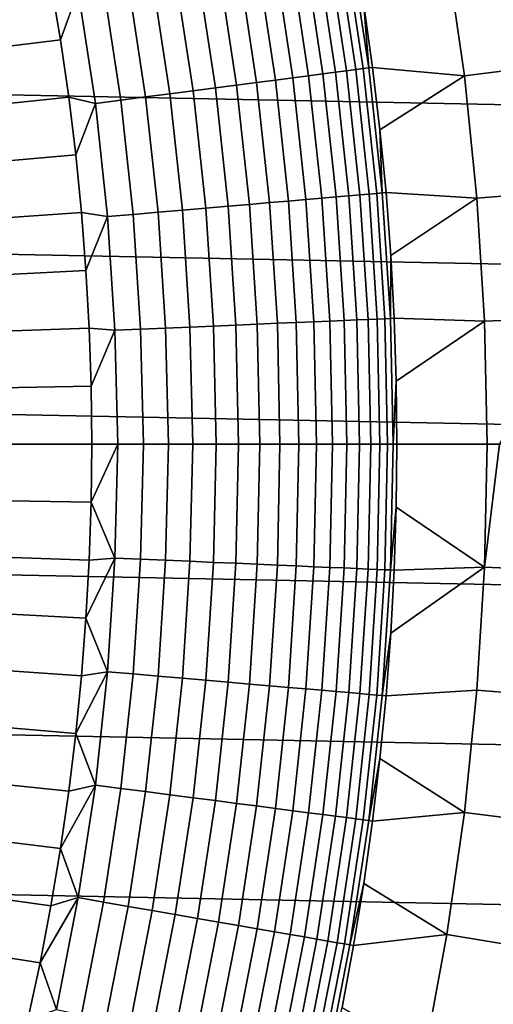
# Model space of a CAD drawing. Header units: metres. Extents: x -32 to 117, y -314 to 32.
# Tile 184 of 256: x 20.57 to 24.39, y -4.52 to 3.42. Entities that reach past the tile are written whole.
import ezdxf

# ---------------------------------------------------------------- set-up
doc = ezdxf.new("R2010")
doc.units = ezdxf.units.M
doc.layers.add('solid_24_501_064_XXX', color=7, linetype='CONTINUOUS')

msp = doc.modelspace()

# ---------------------------------------------------------------- linework, layer by layer
at = {"layer": 'solid_24_501_064_XXX'}
for points in [[(-32.089672, 5.148039, -303.5), (32.269005, 3.867984, -303.5), (32.397263, 2.582068, -303.5), (-32.269005, 3.867984, -303.5)], [(24.826681, 3.054045, 106.589211), (24.68145, 4.064149, 106.589211), (24.015507, 3.954492, 113.790924), (24.156818, 2.971642, 113.790924)], [(23.014109, 2.987892, 122.197731), (22.864254, 3.975244, 122.197731), (22.749454, 3.955284, 122.378937), (22.898556, 2.97289, 122.378937)], [(23.116467, 3.001181, 122.008636), (22.965946, 3.992924, 122.008636), (22.864254, 3.975244, 122.197731), (23.014109, 2.987892, 122.197731)], [(23.205103, 3.012688, 121.812614), (23.054007, 4.008235, 121.812614), (22.965946, 3.992924, 122.008636), (23.116467, 3.001181, 122.008636)], [(23.279562, 3.022355, 121.610687), (23.127979, 4.021096, 121.610687), (23.054007, 4.008235, 121.812614), (23.205103, 3.012688, 121.812614)], [(23.339457, 3.030131, 121.403885), (23.187483, 4.031441, 121.403885), (23.127979, 4.021096, 121.610687), (23.279562, 3.022355, 121.610687)], [(23.384478, 3.035976, 121.193291), (23.232212, 4.039218, 121.193291), (23.187483, 4.031441, 121.403885), (23.339457, 3.030131, 121.403885)], [(23.232212, 4.039218, 121.193291), (23.384478, 3.035976, 121.193291), (23.34355, 3.542931, 120.980194), (23.261915, 4.044371, 120.980194)], [(22.630318, 2.938065, 122.713974), (22.482964, 3.908951, 122.713974), (22.332645, 3.882817, 122.866074), (22.479015, 2.918421, 122.866074)], [(22.770407, 2.956252, 122.551315), (22.622139, 3.933149, 122.551315), (22.482964, 3.908951, 122.713974), (22.630318, 2.938065, 122.713974)], [(22.898556, 2.97289, 122.378937), (22.749454, 3.955284, 122.378937), (22.622139, 3.933149, 122.551315), (22.770407, 2.956252, 122.551315)], [(24.156818, 2.971642, 113.790924), (24.015507, 3.954492, 113.790924), (23.34355, 3.542931, 120.980194), (23.414375, 3.03985, 120.980194)], [(-32.269005, 3.867984, -303.5), (32.397263, 2.582068, -303.5), (32.474281, 1.29249, -303.5), (-32.397263, 2.582068, -303.5)], [(22.145941, 2.875179, 123.135521), (22.00174, 3.825284, 123.135521), (21.822857, 3.794183, 123.25148), (21.965885, 2.851802, 123.25148)], [(22.317278, 2.897423, 123.006828), (22.171961, 3.85488, 123.006828), (22.00174, 3.825284, 123.135521), (22.145941, 2.875179, 123.135521)], [(22.479015, 2.918421, 122.866074), (22.332645, 3.882817, 122.866074), (22.171961, 3.85488, 123.006828), (22.317278, 2.897423, 123.006828)], [(21.778042, 2.827415, 123.354111), (21.636236, 3.761737, 123.354111), (21.442841, 3.728113, 123.442886), (21.58338, 2.802142, 123.442886)], [(21.965885, 2.851802, 123.25148), (21.822857, 3.794183, 123.25148), (21.636236, 3.761737, 123.354111), (21.778042, 2.827415, 123.354111)], [(20.895185, 3.2618, 123.621208), (20.817915, 3.723239, 123.621208), (19.507751, 3.540042, 123.854294), (19.582272, 3.10143, 123.854294)], [(21.039743, 3.658029, 123.577095), (20.817915, 3.723239, 123.621208), (20.895185, 3.2618, 123.621208)], [(21.177641, 2.749465, 123.577095), (21.039743, 3.658029, 123.577095), (20.895185, 3.2618, 123.621208), (20.962227, 2.798769, 123.621208)], [(21.3829, 2.776114, 123.517342), (21.243668, 3.693484, 123.517342), (21.039743, 3.658029, 123.577095), (21.177641, 2.749465, 123.577095)], [(21.58338, 2.802142, 123.442886), (21.442841, 3.728113, 123.442886), (21.243668, 3.693484, 123.517342), (21.3829, 2.776114, 123.517342)], [(23.384478, 3.035976, 121.193291), (23.414375, 3.03985, 120.980194), (23.34355, 3.542931, 120.980194)], [(20.962227, 2.798769, 123.621208), (20.895185, 3.2618, 123.621208), (19.582272, 3.10143, 123.854294), (19.646933, 2.661259, 123.854294)], [(23.388035, 2.018018, 121.610687), (23.279562, 3.022355, 121.610687), (23.205103, 3.012688, 121.812614), (23.313231, 2.011564, 121.812614)], [(23.44821, 2.02321, 121.403885), (23.339457, 3.030131, 121.403885), (23.279562, 3.022355, 121.610687), (23.388035, 2.018018, 121.610687)], [(23.493443, 2.027113, 121.193291), (23.384478, 3.035976, 121.193291), (23.339457, 3.030131, 121.403885), (23.44821, 2.02321, 121.403885)], [(23.384478, 3.035976, 121.193291), (23.493443, 2.027113, 121.193291), (23.474361, 2.535362, 120.980194), (23.414375, 3.03985, 120.980194)], [(24.156818, 2.971642, 113.790924), (23.414375, 3.03985, 120.980194), (23.474361, 2.535362, 120.980194)], [(24.930592, 2.038859, 106.589211), (24.826681, 3.054045, 106.589211), (24.156818, 2.971642, 113.790924), (24.257925, 1.983847, 113.790924)], [(22.876507, 1.973881, 122.551315), (22.770407, 2.956252, 122.551315), (22.630318, 2.938065, 122.713974), (22.735767, 1.961738, 122.713974)], [(23.005255, 1.98499, 122.378937), (22.898556, 2.97289, 122.378937), (22.770407, 2.956252, 122.551315), (22.876507, 1.973881, 122.551315)], [(23.121346, 1.995007, 122.197731), (23.014109, 2.987892, 122.197731), (22.898556, 2.97289, 122.378937), (23.005255, 1.98499, 122.378937)], [(23.224182, 2.00388, 122.008636), (23.116467, 3.001181, 122.008636), (23.014109, 2.987892, 122.197731), (23.121346, 1.995007, 122.197731)], [(23.313231, 2.011564, 121.812614), (23.205103, 3.012688, 121.812614), (23.116467, 3.001181, 122.008636), (23.224182, 2.00388, 122.008636)], [(24.257925, 1.983847, 113.790924), (24.156818, 2.971642, 113.790924), (23.474361, 2.535362, 120.980194), (23.523478, 2.0297, 120.980194)], [(22.249132, 1.919749, 123.135521), (22.145941, 2.875179, 123.135521), (21.965885, 2.851802, 123.25148), (22.068239, 1.90414, 123.25148)], [(22.421268, 1.934601, 123.006828), (22.317278, 2.897423, 123.006828), (22.145941, 2.875179, 123.135521), (22.249132, 1.919749, 123.135521)], [(22.583759, 1.948622, 122.866074), (22.479015, 2.918421, 122.866074), (22.317278, 2.897423, 123.006828), (22.421268, 1.934601, 123.006828)], [(22.735767, 1.961738, 122.713974), (22.630318, 2.938065, 122.713974), (22.479015, 2.918421, 122.866074), (22.583759, 1.948622, 122.866074)], [(21.019011, 2.334378, 123.621208), (20.962227, 2.798769, 123.621208), (19.646933, 2.661259, 123.854294), (19.701698, 2.219752, 123.854294)], [(21.177641, 2.749465, 123.577095), (20.962227, 2.798769, 123.621208), (21.019011, 2.334378, 123.621208)], [(21.68395, 1.870983, 123.442886), (21.58338, 2.802142, 123.442886), (21.3829, 2.776114, 123.517342), (21.482538, 1.853604, 123.517342)], [(21.87952, 1.887857, 123.354111), (21.778042, 2.827415, 123.354111), (21.58338, 2.802142, 123.442886), (21.68395, 1.870983, 123.442886)], [(22.068239, 1.90414, 123.25148), (21.965885, 2.851802, 123.25148), (21.778042, 2.827415, 123.354111), (21.87952, 1.887857, 123.354111)], [(21.27632, 1.83581, 123.577095), (21.177641, 2.749465, 123.577095), (21.019011, 2.334378, 123.621208), (21.065504, 1.868854, 123.621208)], [(21.482538, 1.853604, 123.517342), (21.3829, 2.776114, 123.517342), (21.177641, 2.749465, 123.577095), (21.27632, 1.83581, 123.577095)], [(-32.397263, 2.582068, -303.5), (32.474281, 1.29249, -303.5), (32.5, 0, -303.5), (-32.474281, 1.29249, -303.5)], [(23.493443, 2.027113, 121.193291), (23.523478, 2.0297, 120.980194), (23.474361, 2.535362, 120.980194)], [(21.065504, 1.868854, 123.621208), (21.019011, 2.334378, 123.621208), (19.701698, 2.219752, 123.854294), (19.746544, 1.777133, 123.854294)], [(23.185768, 0.998428, 122.197731), (23.121346, 1.995007, 122.197731), (23.005255, 1.98499, 122.378937), (23.069353, 0.993415, 122.378937)], [(23.288891, 1.002869, 122.008636), (23.224182, 2.00388, 122.008636), (23.121346, 1.995007, 122.197731), (23.185768, 0.998428, 122.197731)], [(23.378187, 1.006714, 121.812614), (23.313231, 2.011564, 121.812614), (23.224182, 2.00388, 122.008636), (23.288891, 1.002869, 122.008636)], [(23.453201, 1.009944, 121.610687), (23.388035, 2.018018, 121.610687), (23.313231, 2.011564, 121.812614), (23.378187, 1.006714, 121.812614)], [(23.513542, 1.012543, 121.403885), (23.44821, 2.02321, 121.403885), (23.388035, 2.018018, 121.610687), (23.453201, 1.009944, 121.610687)], [(23.558901, 1.014496, 121.193291), (23.493443, 2.027113, 121.193291), (23.44821, 2.02321, 121.403885), (23.513542, 1.012543, 121.403885)], [(23.493443, 2.027113, 121.193291), (23.558901, 1.014496, 121.193291), (23.561703, 1.523098, 120.980194), (23.523478, 2.0297, 120.980194)], [(24.257925, 1.983847, 113.790924), (23.523478, 2.0297, 120.980194), (23.561703, 1.523098, 120.980194)], [(24.993006, 1.020278, 106.589211), (24.930592, 2.038859, 106.589211), (24.257925, 1.983847, 113.790924), (24.318655, 0.99275, 113.790924)], [(22.311125, 0.960764, 123.135521), (22.249132, 1.919749, 123.135521), (22.068239, 1.90414, 123.25148), (22.129726, 0.952953, 123.25148)], [(22.48374, 0.968197, 123.006828), (22.421268, 1.934601, 123.006828), (22.249132, 1.919749, 123.135521), (22.311125, 0.960764, 123.135521)], [(22.646683, 0.975214, 122.866074), (22.583759, 1.948622, 122.866074), (22.421268, 1.934601, 123.006828), (22.48374, 0.968197, 123.006828)], [(22.799114, 0.981778, 122.713974), (22.735767, 1.961738, 122.713974), (22.583759, 1.948622, 122.866074), (22.646683, 0.975214, 122.866074)], [(22.940247, 0.987855, 122.551315), (22.876507, 1.973881, 122.551315), (22.735767, 1.961738, 122.713974), (22.799114, 0.981778, 122.713974)], [(23.069353, 0.993415, 122.378937), (23.005255, 1.98499, 122.378937), (22.876507, 1.973881, 122.551315), (22.940247, 0.987855, 122.551315)], [(24.318655, 0.99275, 113.790924), (24.257925, 1.983847, 113.790924), (23.561703, 1.523098, 120.980194), (23.58902, 1.01579, 120.980194)], [(21.101688, 1.402427, 123.621208), (21.065504, 1.868854, 123.621208), (19.746544, 1.777133, 123.854294), (19.781448, 1.333626, 123.854294)], [(21.27632, 1.83581, 123.577095), (21.065504, 1.868854, 123.621208), (21.101688, 1.402427, 123.621208)], [(21.335602, 0.918756, 123.577095), (21.27632, 1.83581, 123.577095), (21.101688, 1.402427, 123.621208), (21.127548, 0.935323, 123.621208)], [(21.542393, 0.927661, 123.517342), (21.482538, 1.853604, 123.517342), (21.27632, 1.83581, 123.577095), (21.335602, 0.918756, 123.577095)], [(21.744368, 0.936358, 123.442886), (21.68395, 1.870983, 123.442886), (21.482538, 1.853604, 123.517342), (21.542393, 0.927661, 123.517342)], [(21.940481, 0.944803, 123.354111), (21.87952, 1.887857, 123.354111), (21.68395, 1.870983, 123.442886), (21.744368, 0.936358, 123.442886)], [(22.129726, 0.952953, 123.25148), (22.068239, 1.90414, 123.25148), (21.87952, 1.887857, 123.354111), (21.940481, 0.944803, 123.354111)], [(23.558901, 1.014496, 121.193291), (23.58902, 1.01579, 120.980194), (23.561703, 1.523098, 120.980194)], [(21.127548, 0.935323, 123.621208), (21.101688, 1.402427, 123.621208), (19.781448, 1.333626, 123.854294), (19.806391, 0.889452, 123.854294)], [(32.474281, -1.29249, -303.5), (-32.5, 0, -303.5), (-32.474281, 1.29249, -303.5), (32.5, 0, -303.5)], [(22.333748, 0, 123.134178), (22.311125, 0.960764, 123.135521), (22.129726, 0.952953, 123.25148), (22.15246, 0, 123.250168)], [(22.504576, 0, 123.006828), (22.48374, 0.968197, 123.006828), (22.311125, 0.960764, 123.135521), (22.333748, 0, 123.134178)], [(22.667671, 0, 122.866074), (22.646683, 0.975214, 122.866074), (22.48374, 0.968197, 123.006828), (22.504576, 0, 123.006828)], [(22.820244, 0, 122.713974), (22.799114, 0.981778, 122.713974), (22.646683, 0.975214, 122.866074), (22.667671, 0, 122.866074)], [(22.961508, 0, 122.551315), (22.940247, 0.987855, 122.551315), (22.799114, 0.981778, 122.713974), (22.820244, 0, 122.713974)], [(23.090733, 0, 122.378937), (23.069353, 0.993415, 122.378937), (22.940247, 0.987855, 122.551315), (22.961508, 0, 122.551315)], [(23.207256, 0, 122.197731), (23.185768, 0.998428, 122.197731), (23.069353, 0.993415, 122.378937), (23.090733, 0, 122.378937)], [(23.310472, 0, 122.008636), (23.288891, 1.002869, 122.008636), (23.185768, 0.998428, 122.197731), (23.207256, 0, 122.197731)], [(23.399853, 0, 121.812614), (23.378187, 1.006714, 121.812614), (23.288891, 1.002869, 122.008636), (23.310472, 0, 122.008636)], [(23.474936, 0, 121.610687), (23.453201, 1.009944, 121.610687), (23.378187, 1.006714, 121.812614), (23.399853, 0, 121.812614)], [(23.535334, 0, 121.403885), (23.513542, 1.012543, 121.403885), (23.453201, 1.009944, 121.610687), (23.474936, 0, 121.610687)], [(23.580734, 0, 121.193291), (23.558901, 1.014496, 121.193291), (23.513542, 1.012543, 121.403885), (23.535334, 0, 121.403885)], [(23.558901, 1.014496, 121.193291), (23.580734, 0, 121.193291), (23.605415, 0.508013, 120.980194), (23.58902, 1.01579, 120.980194)], [(24.318655, 0.99275, 113.790924), (23.58902, 1.01579, 120.980194), (23.605415, 0.508013, 120.980194)], [(24.338911, 0, 113.790924), (24.318655, 0.99275, 113.790924), (23.605415, 0.508013, 120.980194), (23.61088, 0, 120.980194)], [(24.440449, 0, 112.7435), (24.993006, 1.020278, 106.589211), (24.318655, 0.99275, 113.790924), (24.338911, 0, 113.790924)], [(21.143066, 0.467771, 123.621208), (21.127548, 0.935323, 123.621208), (19.806391, 0.889452, 123.854294), (19.821362, 0.444836, 123.854294)], [(21.335602, 0.918756, 123.577095), (21.127548, 0.935323, 123.621208), (21.143066, 0.467771, 123.621208)], [(21.358715, 0, 123.576256), (21.335602, 0.918756, 123.577095), (21.143066, 0.467771, 123.621208), (21.148241, 0, 123.621208)], [(21.565426, 0, 123.516327), (21.542393, 0.927661, 123.517342), (21.335602, 0.918756, 123.577095), (21.358715, 0, 123.576256)], [(21.767307, 0, 123.441742), (21.744368, 0.936358, 123.442886), (21.542393, 0.927661, 123.517342), (21.565426, 0, 123.516327)], [(21.963322, 0, 123.352867), (21.940481, 0.944803, 123.354111), (21.744368, 0.936358, 123.442886), (21.767307, 0, 123.441742)], [(22.15246, 0, 123.250168), (22.129726, 0.952953, 123.25148), (21.940481, 0.944803, 123.354111), (21.963322, 0, 123.352867)], [(23.580734, 0, 121.193291), (23.61088, 0, 120.980194), (23.605415, 0.508013, 120.980194)], [(19.821362, 0.444836, 123.854294), (19.826351, 0, 123.854294), (21.148241, 0, 123.621208), (21.143066, 0.467771, 123.621208)], [(32.397263, -2.582068, -303.5), (-32.474281, -1.29249, -303.5), (-32.5, 0, -303.5), (32.474281, -1.29249, -303.5)], [(21.143066, -0.46779, 123.621208), (21.148241, 0, 123.621208), (19.826351, 0, 123.854294), (19.821362, -0.444832, 123.854294)], [(21.358715, 0, 123.576256), (21.148241, 0, 123.621208), (21.143066, -0.46779, 123.621208)], [(21.335602, -0.918756, 123.577095), (21.358715, 0, 123.576256), (21.143066, -0.46779, 123.621208)], [(21.542393, -0.927661, 123.517342), (21.565426, 0, 123.516327), (21.358715, 0, 123.576256), (21.335602, -0.918756, 123.577095)], [(21.744368, -0.936358, 123.442886), (21.767307, 0, 123.441742), (21.565426, 0, 123.516327), (21.542393, -0.927661, 123.517342)], [(21.940481, -0.944803, 123.354111), (21.963322, 0, 123.352867), (21.767307, 0, 123.441742), (21.744368, -0.936358, 123.442886)], [(22.129726, -0.952953, 123.25148), (22.15246, 0, 123.250168), (21.963322, 0, 123.352867), (21.940481, -0.944803, 123.354111)], [(22.311125, -0.960764, 123.135521), (22.333748, 0, 123.134178), (22.15246, 0, 123.250168), (22.129726, -0.952953, 123.25148)], [(22.48374, -0.968197, 123.006828), (22.504576, 0, 123.006828), (22.333748, 0, 123.134178), (22.311125, -0.960764, 123.135521)], [(22.646683, -0.975214, 122.866074), (22.667671, 0, 122.866074), (22.504576, 0, 123.006828), (22.48374, -0.968197, 123.006828)], [(22.799114, -0.981778, 122.713974), (22.820244, 0, 122.713974), (22.667671, 0, 122.866074), (22.646683, -0.975214, 122.866074)], [(22.940247, -0.987855, 122.551315), (22.961508, 0, 122.551315), (22.820244, 0, 122.713974), (22.799114, -0.981778, 122.713974)], [(23.069353, -0.993415, 122.378937), (23.090733, 0, 122.378937), (22.961508, 0, 122.551315), (22.940247, -0.987855, 122.551315)], [(23.185768, -0.998428, 122.197731), (23.207256, 0, 122.197731), (23.090733, 0, 122.378937), (23.069353, -0.993415, 122.378937)], [(23.288891, -1.002869, 122.008636), (23.310472, 0, 122.008636), (23.207256, 0, 122.197731), (23.185768, -0.998428, 122.197731)], [(23.378187, -1.006714, 121.812614), (23.399853, 0, 121.812614), (23.310472, 0, 122.008636), (23.288891, -1.002869, 122.008636)], [(23.453201, -1.009944, 121.610687), (23.474936, 0, 121.610687), (23.399853, 0, 121.812614), (23.378187, -1.006714, 121.812614)], [(23.513542, -1.012543, 121.403885), (23.535334, 0, 121.403885), (23.474936, 0, 121.610687), (23.453201, -1.009944, 121.610687)], [(23.558901, -1.014496, 121.193291), (23.580734, 0, 121.193291), (23.535334, 0, 121.403885), (23.513542, -1.012543, 121.403885)], [(23.580734, 0, 121.193291), (23.558901, -1.014496, 121.193291), (23.605415, -0.508013, 120.980194), (23.61088, 0, 120.980194)], [(24.318655, -0.99275, 113.790924), (24.338911, 0, 113.790924), (23.61088, 0, 120.980194), (23.605415, -0.508013, 120.980194)], [(24.318655, -0.99275, 113.790924), (24.440449, 0, 112.7435), (24.338911, 0, 113.790924)], [(24.993006, -1.020278, 106.589211), (25.013823, 0, 106.589211), (24.440449, 0, 112.7435), (24.318655, -0.99275, 113.790924)], [(21.143066, -0.46779, 123.621208), (19.821362, -0.444832, 123.854294), (19.806391, -0.889445, 123.854294), (21.127546, -0.935358, 123.621208)], [(21.335602, -0.918756, 123.577095), (21.143066, -0.46779, 123.621208), (21.127546, -0.935358, 123.621208)], [(23.558901, -1.014496, 121.193291), (23.58902, -1.015791, 120.980194), (23.605415, -0.508013, 120.980194)], [(24.318655, -0.99275, 113.790924), (23.605415, -0.508013, 120.980194), (23.58902, -1.015791, 120.980194)], [(21.127546, -0.935358, 123.621208), (19.806391, -0.889445, 123.854294), (19.781448, -1.333616, 123.854294), (21.101686, -1.402475, 123.621208)], [(21.335602, -0.918756, 123.577095), (21.127546, -0.935358, 123.621208), (21.101686, -1.402475, 123.621208)], [(21.27632, -1.83581, 123.577095), (21.335602, -0.918756, 123.577095), (21.101686, -1.402475, 123.621208)], [(21.482538, -1.853604, 123.517342), (21.542393, -0.927661, 123.517342), (21.335602, -0.918756, 123.577095), (21.27632, -1.83581, 123.577095)], [(21.68395, -1.870982, 123.442886), (21.744368, -0.936358, 123.442886), (21.542393, -0.927661, 123.517342), (21.482538, -1.853604, 123.517342)], [(21.87952, -1.887857, 123.354111), (21.940481, -0.944803, 123.354111), (21.744368, -0.936358, 123.442886), (21.68395, -1.870982, 123.442886)], [(22.068239, -1.90414, 123.25148), (22.129726, -0.952953, 123.25148), (21.940481, -0.944803, 123.354111), (21.87952, -1.887857, 123.354111)], [(22.249132, -1.919749, 123.135521), (22.311125, -0.960764, 123.135521), (22.129726, -0.952953, 123.25148), (22.068239, -1.90414, 123.25148)], [(22.421268, -1.934601, 123.006828), (22.48374, -0.968197, 123.006828), (22.311125, -0.960764, 123.135521), (22.249132, -1.919749, 123.135521)], [(22.583759, -1.948622, 122.866074), (22.646683, -0.975214, 122.866074), (22.48374, -0.968197, 123.006828), (22.421268, -1.934601, 123.006828)], [(22.735767, -1.961738, 122.713974), (22.799114, -0.981778, 122.713974), (22.646683, -0.975214, 122.866074), (22.583759, -1.948622, 122.866074)], [(22.876507, -1.973881, 122.551315), (22.940247, -0.987855, 122.551315), (22.799114, -0.981778, 122.713974), (22.735767, -1.961738, 122.713974)], [(23.005255, -1.98499, 122.378937), (23.069353, -0.993415, 122.378937), (22.940247, -0.987855, 122.551315), (22.876507, -1.973881, 122.551315)], [(23.121346, -1.995007, 122.197731), (23.185768, -0.998428, 122.197731), (23.069353, -0.993415, 122.378937), (23.005255, -1.98499, 122.378937)], [(23.224182, -2.00388, 122.008636), (23.288891, -1.002869, 122.008636), (23.185768, -0.998428, 122.197731), (23.121346, -1.995007, 122.197731)], [(23.313231, -2.011564, 121.812614), (23.378187, -1.006714, 121.812614), (23.288891, -1.002869, 122.008636), (23.224182, -2.00388, 122.008636)], [(23.388035, -2.018018, 121.610687), (23.453201, -1.009944, 121.610687), (23.378187, -1.006714, 121.812614), (23.313231, -2.011564, 121.812614)], [(23.44821, -2.02321, 121.403885), (23.513542, -1.012543, 121.403885), (23.453201, -1.009944, 121.610687), (23.388035, -2.018018, 121.610687)], [(23.493443, -2.027113, 121.193291), (23.558901, -1.014496, 121.193291), (23.513542, -1.012543, 121.403885), (23.44821, -2.02321, 121.403885)], [(23.558901, -1.014496, 121.193291), (23.493443, -2.027113, 121.193291), (23.561703, -1.523098, 120.980194), (23.58902, -1.015791, 120.980194)], [(24.318655, -0.99275, 113.790924), (23.561703, -1.523098, 120.980194), (23.523478, -2.029701, 120.980194), (24.257925, -1.983847, 113.790924)], [(24.318655, -0.99275, 113.790924), (23.58902, -1.015791, 120.980194), (23.561703, -1.523098, 120.980194)], [(24.930592, -2.038859, 106.589211), (24.993006, -1.020278, 106.589211), (24.318655, -0.99275, 113.790924), (24.257925, -1.983847, 113.790924)], [(32.269005, -3.867984, -303.5), (-32.397263, -2.582068, -303.5), (-32.474281, -1.29249, -303.5), (32.397263, -2.582068, -303.5)], [(21.101686, -1.402475, 123.621208), (19.781448, -1.333616, 123.854294), (19.746546, -1.777122, 123.854294), (21.065498, -1.868914, 123.621208)], [(21.27632, -1.83581, 123.577095), (21.101686, -1.402475, 123.621208), (21.065498, -1.868914, 123.621208)], [(23.493443, -2.027113, 121.193291), (23.523478, -2.029701, 120.980194), (23.561703, -1.523098, 120.980194)], [(21.065498, -1.868914, 123.621208), (19.746546, -1.777122, 123.854294), (19.7017, -2.21974, 123.854294), (21.019003, -2.334445, 123.621208)], [(21.27632, -1.83581, 123.577095), (21.065498, -1.868914, 123.621208), (21.019003, -2.334445, 123.621208)], [(21.177641, -2.749465, 123.577095), (21.27632, -1.83581, 123.577095), (21.019003, -2.334445, 123.621208)], [(21.3829, -2.776114, 123.517342), (21.482538, -1.853604, 123.517342), (21.27632, -1.83581, 123.577095), (21.177641, -2.749465, 123.577095)], [(21.58338, -2.802142, 123.442886), (21.68395, -1.870982, 123.442886), (21.482538, -1.853604, 123.517342), (21.3829, -2.776114, 123.517342)], [(21.778042, -2.827415, 123.354111), (21.87952, -1.887857, 123.354111), (21.68395, -1.870982, 123.442886), (21.58338, -2.802142, 123.442886)], [(21.965885, -2.851802, 123.25148), (22.068239, -1.90414, 123.25148), (21.87952, -1.887857, 123.354111), (21.778042, -2.827415, 123.354111)], [(22.145941, -2.875179, 123.135521), (22.249132, -1.919749, 123.135521), (22.068239, -1.90414, 123.25148), (21.965885, -2.851802, 123.25148)], [(22.317278, -2.897423, 123.006828), (22.421268, -1.934601, 123.006828), (22.249132, -1.919749, 123.135521), (22.145941, -2.875179, 123.135521)], [(22.479015, -2.918421, 122.866074), (22.583759, -1.948622, 122.866074), (22.421268, -1.934601, 123.006828), (22.317278, -2.897423, 123.006828)], [(22.630318, -2.938065, 122.713974), (22.735767, -1.961738, 122.713974), (22.583759, -1.948622, 122.866074), (22.479015, -2.918421, 122.866074)], [(22.770407, -2.956252, 122.551315), (22.876507, -1.973881, 122.551315), (22.735767, -1.961738, 122.713974), (22.630318, -2.938065, 122.713974)], [(22.898556, -2.97289, 122.378937), (23.005255, -1.98499, 122.378937), (22.876507, -1.973881, 122.551315), (22.770407, -2.956252, 122.551315)], [(23.014109, -2.987892, 122.197731), (23.121346, -1.995007, 122.197731), (23.005255, -1.98499, 122.378937), (22.898556, -2.97289, 122.378937)], [(24.156818, -2.971642, 113.790924), (24.257925, -1.983847, 113.790924), (23.523478, -2.029701, 120.980194), (23.474361, -2.535363, 120.980194)], [(24.826681, -3.054045, 106.589211), (24.930592, -2.038859, 106.589211), (24.257925, -1.983847, 113.790924), (24.156818, -2.971642, 113.790924)], [(23.116467, -3.001181, 122.008636), (23.224182, -2.00388, 122.008636), (23.121346, -1.995007, 122.197731), (23.014109, -2.987892, 122.197731)], [(23.205103, -3.012688, 121.812614), (23.313231, -2.011564, 121.812614), (23.224182, -2.00388, 122.008636), (23.116467, -3.001181, 122.008636)], [(23.279562, -3.022355, 121.610687), (23.388035, -2.018018, 121.610687), (23.313231, -2.011564, 121.812614), (23.205103, -3.012688, 121.812614)], [(23.339457, -3.030131, 121.403885), (23.44821, -2.02321, 121.403885), (23.388035, -2.018018, 121.610687), (23.279562, -3.022355, 121.610687)], [(23.384478, -3.035976, 121.193291), (23.493443, -2.027113, 121.193291), (23.44821, -2.02321, 121.403885), (23.339457, -3.030131, 121.403885)], [(23.493443, -2.027113, 121.193291), (23.384478, -3.035976, 121.193291), (23.474361, -2.535363, 120.980194), (23.523478, -2.029701, 120.980194)], [(21.019003, -2.334445, 123.621208), (19.7017, -2.21974, 123.854294), (19.646933, -2.661247, 123.854294), (20.962217, -2.798842, 123.621208)], [(21.177641, -2.749465, 123.577095), (21.019003, -2.334445, 123.621208), (20.962217, -2.798842, 123.621208)], [(23.384478, -3.035976, 121.193291), (23.414375, -3.039851, 120.980194), (23.474361, -2.535363, 120.980194)], [(24.156818, -2.971642, 113.790924), (23.474361, -2.535363, 120.980194), (23.414375, -3.039851, 120.980194)], [(32.089672, -5.148039, -303.5), (-32.269005, -3.867984, -303.5), (-32.397263, -2.582068, -303.5), (32.269005, -3.867984, -303.5)], [(20.962217, -2.798842, 123.621208), (19.646933, -2.661247, 123.854294), (19.582273, -3.101419, 123.854294), (20.895172, -3.261875, 123.621208)], [(21.177641, -2.749465, 123.577095), (20.962217, -2.798842, 123.621208), (20.895172, -3.261875, 123.621208)], [(21.039743, -3.658029, 123.577095), (21.177641, -2.749465, 123.577095), (20.895172, -3.261875, 123.621208)], [(21.243668, -3.693484, 123.517342), (21.3829, -2.776114, 123.517342), (21.177641, -2.749465, 123.577095), (21.039743, -3.658029, 123.577095)], [(21.442841, -3.728113, 123.442886), (21.58338, -2.802142, 123.442886), (21.3829, -2.776114, 123.517342), (21.243668, -3.693484, 123.517342)], [(21.636236, -3.761737, 123.354111), (21.778042, -2.827415, 123.354111), (21.58338, -2.802142, 123.442886), (21.442841, -3.728113, 123.442886)], [(21.822857, -3.794183, 123.25148), (21.965885, -2.851802, 123.25148), (21.778042, -2.827415, 123.354111), (21.636236, -3.761737, 123.354111)], [(22.00174, -3.825284, 123.135521), (22.145941, -2.875179, 123.135521), (21.965885, -2.851802, 123.25148), (21.822857, -3.794183, 123.25148)], [(22.171961, -3.85488, 123.006828), (22.317278, -2.897423, 123.006828), (22.145941, -2.875179, 123.135521), (22.00174, -3.825284, 123.135521)], [(22.332645, -3.882817, 122.866074), (22.479015, -2.918421, 122.866074), (22.317278, -2.897423, 123.006828), (22.171961, -3.85488, 123.006828)], [(22.482964, -3.908951, 122.713974), (22.630318, -2.938065, 122.713974), (22.479015, -2.918421, 122.866074), (22.332645, -3.882817, 122.866074)], [(22.622139, -3.933149, 122.551315), (22.770407, -2.956252, 122.551315), (22.630318, -2.938065, 122.713974), (22.482964, -3.908951, 122.713974)], [(22.749454, -3.955284, 122.378937), (22.898556, -2.97289, 122.378937), (22.770407, -2.956252, 122.551315), (22.622139, -3.933149, 122.551315)], [(22.864254, -3.975244, 122.197731), (23.014109, -2.987892, 122.197731), (22.898556, -2.97289, 122.378937), (22.749454, -3.955284, 122.378937)], [(22.965946, -3.992924, 122.008636), (23.116467, -3.001181, 122.008636), (23.014109, -2.987892, 122.197731), (22.864254, -3.975244, 122.197731)], [(23.054007, -4.008235, 121.812614), (23.205103, -3.012688, 121.812614), (23.116467, -3.001181, 122.008636), (22.965946, -3.992924, 122.008636)], [(23.127979, -4.021096, 121.610687), (23.279562, -3.022355, 121.610687), (23.205103, -3.012688, 121.812614), (23.054007, -4.008235, 121.812614)], [(24.015507, -3.954492, 113.790924), (24.156818, -2.971642, 113.790924), (23.414375, -3.039851, 120.980194), (23.34355, -3.542932, 120.980194)], [(24.68145, -4.064149, 106.589211), (24.826681, -3.054045, 106.589211), (24.156818, -2.971642, 113.790924), (24.015507, -3.954492, 113.790924)], [(23.187483, -4.031441, 121.403885), (23.339457, -3.030131, 121.403885), (23.279562, -3.022355, 121.610687), (23.127979, -4.021096, 121.610687)], [(23.232212, -4.039218, 121.193291), (23.384478, -3.035976, 121.193291), (23.339457, -3.030131, 121.403885), (23.187483, -4.031441, 121.403885)], [(23.384478, -3.035976, 121.193291), (23.232212, -4.039218, 121.193291), (23.34355, -3.542932, 120.980194), (23.414375, -3.039851, 120.980194)], [(20.895172, -3.261875, 123.621208), (19.582273, -3.101419, 123.854294), (19.507753, -3.540031, 123.854294), (20.817902, -3.723316, 123.621208)], [(21.039743, -3.658029, 123.577095), (20.895172, -3.261875, 123.621208), (20.817902, -3.723316, 123.621208)], [(20.817902, -3.723316, 123.621208), (19.507753, -3.540031, 123.854294), (19.423409, -3.97686, 123.854294), (20.73044, -4.182939, 123.621208)], [(23.232212, -4.039218, 121.193291), (23.261915, -4.044373, 120.980194), (23.34355, -3.542932, 120.980194)], [(24.015507, -3.954492, 113.790924), (23.34355, -3.542932, 120.980194), (23.261915, -4.044373, 120.980194)], [(21.039743, -3.658029, 123.577095), (20.817902, -3.723316, 123.621208), (20.73044, -4.182939, 123.621208)], [(20.862886, -4.559819, 123.577095), (21.039743, -3.658029, 123.577095), (20.73044, -4.182939, 123.621208)], [(21.065098, -4.604014, 123.517342), (21.243668, -3.693484, 123.517342), (21.039743, -3.658029, 123.577095), (20.862886, -4.559819, 123.577095)], [(21.262596, -4.64718, 123.442886), (21.442841, -3.728113, 123.442886), (21.243668, -3.693484, 123.517342), (21.065098, -4.604014, 123.517342)], [(21.454365, -4.689094, 123.354111), (21.636236, -3.761737, 123.354111), (21.442841, -3.728113, 123.442886), (21.262596, -4.64718, 123.442886)], [(21.639418, -4.729538, 123.25148), (21.822857, -3.794183, 123.25148), (21.636236, -3.761737, 123.354111), (21.454365, -4.689094, 123.354111)], [(21.816795, -4.768307, 123.135521), (22.00174, -3.825284, 123.135521), (21.822857, -3.794183, 123.25148), (21.639418, -4.729538, 123.25148)], [(31.859657, -6.419635, -303.5), (-32.089672, -5.148039, -303.5), (-32.269005, -3.867984, -303.5), (32.089672, -5.148039, -303.5)], [(21.985586, -4.805198, 123.006828), (22.171961, -3.85488, 123.006828), (22.00174, -3.825284, 123.135521), (21.816795, -4.768307, 123.135521)], [(22.14492, -4.840022, 122.866074), (22.332645, -3.882817, 122.866074), (22.171961, -3.85488, 123.006828), (21.985586, -4.805198, 123.006828)], [(22.293974, -4.872599, 122.713974), (22.482964, -3.908951, 122.713974), (22.332645, -3.882817, 122.866074), (22.14492, -4.840022, 122.866074)], [(22.43198, -4.902762, 122.551315), (22.622139, -3.933149, 122.551315), (22.482964, -3.908951, 122.713974), (22.293974, -4.872599, 122.713974)], [(22.558226, -4.930355, 122.378937), (22.749454, -3.955284, 122.378937), (22.622139, -3.933149, 122.551315), (22.43198, -4.902762, 122.551315)], [(22.672062, -4.955235, 122.197731), (22.864254, -3.975244, 122.197731), (22.749454, -3.955284, 122.378937), (22.558226, -4.930355, 122.378937)], [(23.834223, -4.93076, 113.790924), (24.015507, -3.954492, 113.790924), (23.261915, -4.044373, 120.980194), (23.169512, -4.543941, 120.980194)], [(24.49514, -5.067489, 106.589211), (24.68145, -4.064149, 106.589211), (24.015507, -3.954492, 113.790924), (23.834223, -4.93076, 113.790924)], [(20.73044, -4.182939, 123.621208), (19.423409, -3.97686, 123.854294), (19.329285, -4.411689, 123.854294), (20.63283, -4.640519, 123.621208)], [(22.772898, -4.977273, 122.008636), (22.965946, -3.992924, 122.008636), (22.864254, -3.975244, 122.197731), (22.672062, -4.955235, 122.197731)], [(22.860218, -4.996358, 121.812614), (23.054007, -4.008235, 121.812614), (22.965946, -3.992924, 122.008636), (22.772898, -4.977273, 122.008636)], [(22.933569, -5.01239, 121.610687), (23.127979, -4.021096, 121.610687), (23.054007, -4.008235, 121.812614), (22.860218, -4.996358, 121.812614)], [(22.992573, -5.025286, 121.403885), (23.187483, -4.031441, 121.403885), (23.127979, -4.021096, 121.610687), (22.933569, -5.01239, 121.610687)], [(23.036926, -5.03498, 121.193291), (23.232212, -4.039218, 121.193291), (23.187483, -4.031441, 121.403885), (22.992573, -5.025286, 121.403885)], [(23.232212, -4.039218, 121.193291), (23.036926, -5.03498, 121.193291), (23.169512, -4.543941, 120.980194), (23.261915, -4.044373, 120.980194)], [(20.862886, -4.559819, 123.577095), (20.73044, -4.182939, 123.621208), (20.63283, -4.640519, 123.621208)], [(20.63283, -4.640519, 123.621208), (19.329285, -4.411689, 123.854294), (19.225426, -4.844298, 123.854294), (20.525122, -5.095831, 123.621208)]]:
    msp.add_3dface(points, dxfattribs=at)

doc.saveas('drawing.dxf')
